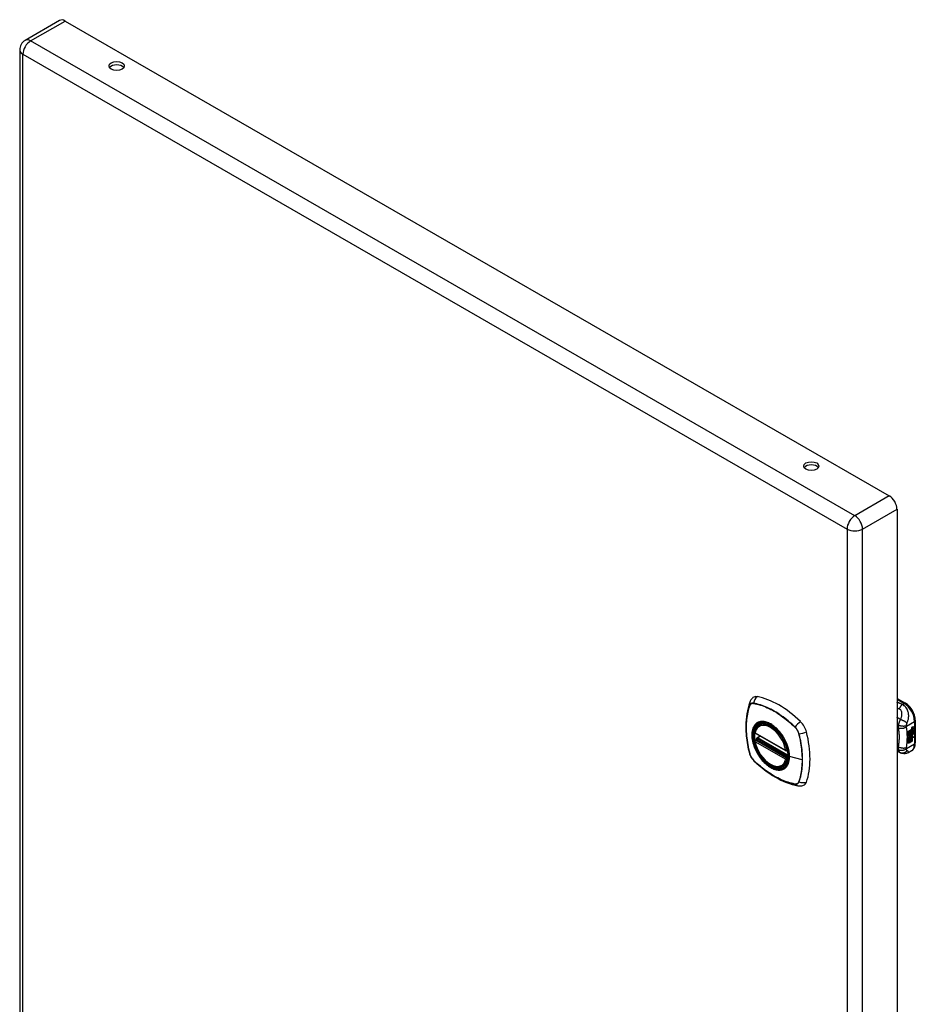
# Model space of a CAD drawing. Header units: inches. Extents: x 4.2 to 80.3, y 5.9 to 52.3.
# Tile 72 of 72: x 68.2 to 80.3, y 29.9 to 43.1. Entities that reach past the tile are written whole.
import ezdxf

# ---------------------------------------------------------------- set-up
doc = ezdxf.new("R2010")
doc.units = ezdxf.units.IN
doc.header["$LTSCALE"] = 5.125904
doc.header["$MEASUREMENT"] = 0
doc.layers.add('Visible Edges(ANSI)', color=7, linetype='Continuous', lineweight=25)
doc.layers.add('Visible Tangent Edges(ANSI)', color=7, linetype='Continuous', lineweight=25)

msp = doc.modelspace()

# ---------------------------------------------------------------- linework, layer by layer
at = {"layer": 'Visible Edges(ANSI)'}
for p, q in [((68.785, 43.061), (68.323, 42.795)), ((68.858, 43.054), (79.907, 36.691)), ((68.25, 42.668), (68.25, 26.717)), ((80.011, 36.512), (80.011, 20.561)), ((80.011, 33.977), (80.125, 33.911)), ((80.256, 33.684), (80.256, 33.379)), ((78.166, 33.616), (78.184, 33.626)), ((80.166, 33.539), (80.203, 33.561)), ((80.166, 33.525), (80.203, 33.546)), ((80.204, 33.545), (80.166, 33.523)), ((80.166, 33.521), (80.204, 33.543)), ((80.166, 33.523), (80.166, 33.539)), ((80.166, 33.506), (80.207, 33.53)), ((80.209, 33.529), (80.166, 33.505)), ((80.166, 33.502), (80.212, 33.529)), ((80.166, 33.505), (80.166, 33.521)), ((80.203, 33.553), (80.205, 33.554)), ((80.203, 33.546), (80.203, 33.553)), ((80.204, 33.552), (80.203, 33.553)), ((80.204, 33.545), (80.203, 33.546)), ((80.203, 33.531), (80.203, 33.542)), ((80.204, 33.531), (80.203, 33.531)), ((80.203, 33.521), (80.208, 33.526)), ((80.203, 33.509), (80.203, 33.521)), ((80.204, 33.52), (80.203, 33.521)), ((80.207, 33.553), (80.204, 33.552)), ((80.204, 33.552), (80.204, 33.545)), ((80.204, 33.543), (80.204, 33.531)), ((80.204, 33.531), (80.209, 33.529)), ((80.212, 33.529), (80.204, 33.52)), ((80.204, 33.52), (80.204, 33.508)), ((80.205, 33.546), (80.23, 33.555)), ((80.231, 33.554), (80.205, 33.544)), ((80.207, 33.553), (80.205, 33.554)), ((80.205, 33.551), (80.21, 33.553)), ((80.205, 33.544), (80.205, 33.551)), ((80.205, 33.541), (80.218, 33.535)), ((80.205, 33.532), (80.205, 33.541)), ((80.205, 33.533), (80.213, 33.531)), ((80.214, 33.53), (80.205, 33.532)), ((80.205, 33.52), (80.214, 33.529)), ((80.205, 33.513), (80.216, 33.526)), ((80.218, 33.526), (80.205, 33.511)), ((80.205, 33.511), (80.205, 33.52)), ((80.21, 33.554), (80.208, 33.555)), ((80.211, 33.575), (80.21, 33.576)), ((80.211, 33.572), (80.21, 33.573)), ((80.211, 33.556), (80.21, 33.557)), ((80.21, 33.553), (80.21, 33.554)), ((80.213, 33.585), (80.23, 33.591)), ((80.213, 33.567), (80.23, 33.573)), ((80.214, 33.53), (80.213, 33.531)), ((80.214, 33.529), (80.214, 33.53)), ((80.215, 33.592), (80.231, 33.598)), ((80.231, 33.591), (80.215, 33.585)), ((80.231, 33.572), (80.215, 33.566)), ((80.218, 33.526), (80.216, 33.526)), ((80.216, 33.526), (80.23, 33.521)), ((80.218, 33.535), (80.231, 33.55)), ((80.231, 33.52), (80.218, 33.526)), ((80.22, 33.576), (80.231, 33.58)), ((80.22, 33.557), (80.231, 33.561)), ((80.22, 33.533), (80.23, 33.542)), ((80.22, 33.531), (80.22, 33.533)), ((80.222, 33.532), (80.22, 33.533)), ((80.222, 33.531), (80.22, 33.531)), ((80.231, 33.541), (80.222, 33.532)), ((80.222, 33.532), (80.222, 33.531)), ((80.222, 33.531), (80.231, 33.529)), ((80.23, 33.591), (80.23, 33.597)), ((80.231, 33.591), (80.23, 33.591)), ((80.23, 33.573), (80.23, 33.579)), ((80.231, 33.572), (80.23, 33.573)), ((80.23, 33.555), (80.23, 33.561)), ((80.231, 33.554), (80.23, 33.555)), ((80.23, 33.542), (80.23, 33.549)), ((80.231, 33.541), (80.23, 33.542)), ((80.23, 33.521), (80.23, 33.529)), ((80.231, 33.52), (80.23, 33.521)), ((80.231, 33.598), (80.231, 33.591)), ((80.231, 33.58), (80.231, 33.572)), ((80.231, 33.561), (80.231, 33.554)), ((80.231, 33.55), (80.231, 33.541)), ((80.231, 33.529), (80.231, 33.52)), ((78.109, 33.512), (78.523, 33.273)), ((78.109, 33.416), (78.123, 33.424)), ((78.129, 33.436), (78.129, 33.438)), ((78.134, 33.45), (78.176, 33.474)), ((80.166, 33.488), (80.203, 33.509)), ((80.204, 33.508), (80.166, 33.486)), ((80.166, 33.466), (80.166, 33.502)), ((80.166, 33.486), (80.166, 33.487)), ((80.166, 33.486), (80.19, 33.48)), ((80.166, 33.467), (80.177, 33.466)), ((80.178, 33.465), (80.166, 33.466)), ((80.166, 33.432), (80.19, 33.465)), ((80.166, 33.449), (80.178, 33.465)), ((80.191, 33.464), (80.166, 33.43)), ((80.166, 33.376), (80.166, 33.449)), ((80.166, 33.43), (80.181, 33.438)), ((80.166, 33.43), (80.166, 33.43)), ((80.166, 33.377), (80.18, 33.385)), ((80.181, 33.384), (80.166, 33.376)), ((80.178, 33.465), (80.177, 33.466)), ((80.18, 33.385), (80.18, 33.437)), ((80.181, 33.384), (80.18, 33.385)), ((80.181, 33.438), (80.181, 33.384)), ((80.183, 33.439), (80.198, 33.448)), ((80.183, 33.386), (80.183, 33.439)), ((80.183, 33.387), (80.197, 33.395)), ((80.198, 33.394), (80.183, 33.386)), ((80.19, 33.48), (80.204, 33.499)), ((80.191, 33.464), (80.19, 33.465)), ((80.19, 33.465), (80.203, 33.462)), ((80.205, 33.461), (80.191, 33.464)), ((80.197, 33.395), (80.197, 33.447)), ((80.198, 33.394), (80.197, 33.395)), ((80.198, 33.448), (80.198, 33.394)), ((80.2, 33.457), (80.205, 33.461)), ((80.214, 33.457), (80.2, 33.457)), ((80.2, 33.449), (80.214, 33.457)), ((80.2, 33.396), (80.2, 33.449)), ((80.2, 33.397), (80.214, 33.405)), ((80.215, 33.404), (80.2, 33.396)), ((80.201, 33.479), (80.206, 33.486)), ((80.202, 33.478), (80.201, 33.479)), ((80.201, 33.458), (80.212, 33.458)), ((80.207, 33.485), (80.202, 33.478)), ((80.202, 33.478), (80.223, 33.473)), ((80.204, 33.508), (80.203, 33.509)), ((80.205, 33.461), (80.203, 33.462)), ((80.207, 33.485), (80.206, 33.486)), ((80.211, 33.492), (80.21, 33.493)), ((80.214, 33.457), (80.212, 33.458)), ((80.216, 33.505), (80.214, 33.506)), ((80.214, 33.405), (80.214, 33.458)), ((80.215, 33.457), (80.214, 33.458)), ((80.214, 33.458), (80.236, 33.457)), ((80.215, 33.404), (80.214, 33.405)), ((80.215, 33.469), (80.221, 33.473)), ((80.216, 33.468), (80.215, 33.469)), ((80.215, 33.457), (80.215, 33.404)), ((80.238, 33.457), (80.215, 33.457)), ((80.216, 33.492), (80.216, 33.505)), ((80.223, 33.473), (80.216, 33.468)), ((80.216, 33.468), (80.238, 33.457)), ((80.218, 33.495), (80.218, 33.514)), ((80.22, 33.494), (80.218, 33.495)), ((80.22, 33.514), (80.22, 33.494)), ((80.226, 33.514), (80.23, 33.516)), ((78.535, 33.273), (78.539, 33.275)), ((80.057, 33.247), (80.011, 33.265)), ((80.204, 33.272), (80.164, 33.249)), ((80.059, 33.246), (80.057, 33.247)), ((78.479, 33.073), (78.496, 33.083))]:
    msp.add_line(p, q, dxfattribs=at)
at = {"layer": 'Visible Edges(ANSI)', "flags": 128}
for points in [[(78.036, 33.924), (78.024, 33.888), (78.014, 33.85), (78.005, 33.811), (77.998, 33.771), (77.992, 33.731), (77.989, 33.689), (77.986, 33.647), (77.986, 33.604), (77.986, 33.561), (77.989, 33.517), (77.992, 33.472), (77.998, 33.428), (78.004, 33.382), (78.012, 33.337), (78.022, 33.291), (78.033, 33.244)], [(78.079, 33.987), (78.072, 33.98), (78.064, 33.973), (78.052, 33.957), (78.043, 33.941), (78.036, 33.924)], [(80.256, 33.684), (80.256, 33.701), (80.254, 33.717), (80.251, 33.733), (80.246, 33.75), (80.241, 33.766), (80.234, 33.782), (80.227, 33.798), (80.218, 33.814), (80.209, 33.829), (80.199, 33.843), (80.188, 33.857), (80.177, 33.87), (80.165, 33.882), (80.152, 33.893), (80.139, 33.903), (80.125, 33.911)], [(78.104, 33.525), (78.108, 33.54), (78.113, 33.554), (78.12, 33.567), (78.127, 33.579), (78.135, 33.59), (78.145, 33.6), (78.155, 33.608), (78.166, 33.616)], [(78.427, 33.538), (78.445, 33.516), (78.463, 33.493), (78.479, 33.469), (78.495, 33.444), (78.509, 33.418), (78.521, 33.392), (78.533, 33.365), (78.542, 33.338)], [(78.479, 33.073), (78.467, 33.068), (78.455, 33.063), (78.442, 33.06), (78.429, 33.058), (78.415, 33.058), (78.401, 33.059), (78.387, 33.061), (78.373, 33.064), (78.358, 33.069), (78.344, 33.074), (78.329, 33.081), (78.314, 33.089), (78.3, 33.099), (78.285, 33.109), (78.271, 33.12), (78.257, 33.132), (78.243, 33.145), (78.229, 33.159), (78.216, 33.174), (78.204, 33.189), (78.192, 33.205), (78.18, 33.222), (78.169, 33.239), (78.159, 33.256), (78.149, 33.274), (78.14, 33.292), (78.132, 33.311), (78.125, 33.329), (78.118, 33.348), (78.112, 33.367), (78.108, 33.385), (78.104, 33.404)], [(78.123, 33.424), (78.126, 33.426), (78.128, 33.429), (78.129, 33.433), (78.129, 33.436)], [(80.204, 33.272), (80.217, 33.281), (80.228, 33.292), (80.237, 33.304), (80.244, 33.318), (80.25, 33.332), (80.254, 33.347), (80.256, 33.363), (80.256, 33.379)], [(78.033, 33.244), (78.037, 33.23), (78.042, 33.216), (78.048, 33.202), (78.055, 33.189), (78.063, 33.177), (78.072, 33.165), (78.081, 33.153), (78.092, 33.142)], [(78.092, 33.142), (78.126, 33.11), (78.161, 33.079), (78.197, 33.049), (78.233, 33.021), (78.269, 32.994), (78.305, 32.968), (78.342, 32.944), (78.38, 32.922), (78.417, 32.901), (78.455, 32.882), (78.492, 32.865), (78.53, 32.85), (78.568, 32.836), (78.606, 32.824), (78.644, 32.814), (78.682, 32.806)], [(80.164, 33.249), (80.155, 33.245), (80.146, 33.241), (80.136, 33.238), (80.126, 33.236), (80.116, 33.235), (80.106, 33.235), (80.097, 33.236), (80.088, 33.237), (80.084, 33.238), (80.081, 33.239), (80.077, 33.24), (80.072, 33.242), (80.066, 33.244), (80.059, 33.246)], [(78.682, 32.806), (78.699, 32.804), (78.718, 32.804), (78.737, 32.807), (78.747, 32.809), (78.757, 32.813)]]:
    msp.add_lwpolyline(points, dxfattribs=at)
at = {"layer": 'Visible Edges(ANSI)'}
for centre, radius, start, end in [((68.396, 42.668), 0.146, 119.936, 180), ((78.115, 33.522), 0.0118, 166.5789, 240.064), ((78.115, 33.406), 0.0118, 119.936, 190.602), ((78.14, 33.44), 0.0118, 119.936, 187.8207), ((78.529, 33.283), 0.0118, 240.064, 299.936)]:
    msp.add_arc(centre, radius, start, end, dxfattribs=at)
for centre, major_axis, ratio, start_param, end_param in [((68.858, 42.935), (-0.073, 0.127), 0.578093, 5.499721, 6.283185), ((69.55, 42.408), (0.102, 0), 0.575862, 0.379718, 2.761874), ((78.862, 37.047), (0.102, 0), 0.575862, 0.379718, 2.761874), ((79.907, 36.572), (0.073, -0.127), 0.578093, 0.787332, 2.358128), ((78.176, 33.839), (-0.088, 0.154), 0.578093, 5.827357, 6.382176), ((78.427, 32.842), (-0.639, 1.109), 0.578093, 5.172085, 5.827357), ((78.322, 33.345), (-0.157, 0.273), 0.578093, 5.503606, 6.749051), ((78.678, 33.55), (0.088, -0.154), 0.578093, 1.114968, 2.030492), ((78.322, 33.345), (-0.157, 0.273), 0.578093, 0.593057, 1.013697), ((77.94, 33.685), (-0.639, 1.109), 0.578093, 3.601288, 4.256561), ((80.213, 33.568), (-0.008, -0.0139), 0.578093, 5.599531, 6.283185), ((80.215, 33.567), (-0.008, -0.0139), 0.578093, 5.474827, 6.308913), ((80.21, 33.583), (0.00349, 0.00607), 0.578093, 1.10591, 2.348655), ((80.216, 33.587), (-0.0082, -0.0142), 0.578093, 5.490247, 6.612005), ((80.209, 33.565), (0.00337, 0.00586), 0.578093, 1.080045, 2.345144), ((80.216, 33.569), (-0.008, -0.0139), 0.578093, 5.486737, 6.497871), ((80.215, 33.588), (-0.0082, -0.0142), 0.578093, 0.086325, 0.32882), ((80.214, 33.57), (-0.008, -0.0139), 0.578093, 0.088333, 0.214686), ((80.212, 33.575), (0.0096, 0.0166), 0.578093, 0.591478, 1.10591), ((80.211, 33.581), (0.002, 0.00347), 0.578093, 1.194468, 2.460773), ((80.214, 33.583), (-0.00419, -0.00728), 0.578093, 5.602365, 6.283185), ((80.212, 33.557), (0.0096, 0.0166), 0.578093, 0.846591, 1.080045), ((80.211, 33.562), (0.002, 0.00347), 0.578093, 1.194614, 2.459504), ((80.214, 33.565), (-0.00419, -0.00728), 0.578093, 5.601097, 6.283185), ((80.212, 33.578), (0.00409, 0.00711), 0.578093, 0.608795, 1.194468), ((80.213, 33.58), (-0.002, -0.00347), 0.578093, 4.33606, 5.602365), ((80.216, 33.582), (-0.00419, -0.00728), 0.578093, 5.602365, 6.501309), ((80.212, 33.56), (0.00409, 0.00711), 0.578093, 0.608932, 1.194614), ((80.213, 33.562), (-0.002, -0.00347), 0.578093, 4.336206, 5.601097), ((80.216, 33.564), (-0.00419, -0.00728), 0.578093, 5.601097, 6.50115), ((80.214, 33.577), (-0.00409, -0.00711), 0.578093, 3.750388, 4.33606), ((80.214, 33.559), (-0.00409, -0.00711), 0.578093, 3.750524, 4.336206), ((80.224, 33.603), (-0.0155, -0.0269), 0.578093, 0.234705, 0.623342), ((80.224, 33.584), (-0.0155, -0.0269), 0.578093, 0.217964, 0.608932), ((80.219, 33.504), (-0.011, -0.0191), 0.578093, 5.27034, 6.249461), ((80.217, 33.505), (-0.011, -0.0191), 0.578093, 5.44239, 6.249461), ((80.219, 33.504), (-0.0099, -0.0173), 0.578093, 5.328451, 6.266738), ((80.212, 33.502), (0.00506, 0.00878), 0.578093, 1.199629, 2.268394), ((80.213, 33.5), (-0.00364, -0.00633), 0.578093, 4.818058, 5.834093), ((80.215, 33.503), (-0.00559, -0.00971), 0.578093, 5.834093, 6.283185), ((80.221, 33.51), (-0.0132, -0.023), 0.578093, 0.05511, 0.723506), ((80.214, 33.497), (0.0094, 0.0163), 0.578093, 0.3673, 1.199629), ((80.212, 33.5), (0.00318, 0.00552), 0.578093, 0.285255, 1.676465), ((80.214, 33.499), (-0.00364, -0.00633), 0.578093, 4.818058, 5.834093), ((80.217, 33.502), (-0.00559, -0.00971), 0.578093, 5.834093, 6.944434), ((80.222, 33.509), (-0.0132, -0.023), 0.578093, 6.266738, 7.006692), ((80.213, 33.5), (0.00318, 0.00552), 0.578093, 0.285255, 1.676465), ((80.22, 33.499), (0.0066, 0.0114), 0.578093, 3.865099, 5.348557), ((80.221, 33.5), (0.00319, 0.00555), 0.578093, 3.637533, 5.053908), ((80.222, 33.498), (-0.0066, -0.0114), 0.578093, 0.723506, 2.206964), ((80.212, 33.499), (0.0102, 0.0177), 0.578093, 5.053908, 5.889616), ((80.201, 33.491), (0.0202, 0.0351), 0.578093, 5.348557, 5.747216), ((80.202, 33.49), (-0.0202, -0.0351), 0.578093, 2.206964, 2.656801), ((78.322, 33.345), (0.157, -0.273), 0.578093, 5.81732, 7.062765), ((78.678, 32.97), (0.088, -0.154), 0.578093, 6.184194, 6.742881)]:
    msp.add_ellipse(centre, major_axis=major_axis, ratio=ratio, start_param=start_param, end_param=end_param, dxfattribs=at)
for centre, major_axis, ratio in [((69.55, 42.452), (0.102, 0), 0.575862), ((78.862, 37.09), (0.102, 0), 0.575862), ((78.319, 33.343), (-0.16, 0.277), 0.578093)]:
    msp.add_ellipse(centre, major_axis=major_axis, ratio=ratio, dxfattribs=at)
at = {"layer": 'Visible Tangent Edges(ANSI)'}
for p, q in [((68.396, 42.788), (68.858, 43.054)), ((79.445, 36.425), (68.396, 42.788)), ((68.293, 42.609), (79.342, 36.246)), ((68.293, 26.658), (68.293, 42.609)), ((79.907, 36.691), (79.445, 36.425)), ((79.548, 36.246), (80.011, 36.512)), ((79.342, 36.246), (79.342, 20.295)), ((79.548, 20.295), (79.548, 36.246)), ((80.011, 33.964), (80.106, 33.909)), ((78.036, 33.88), (78.036, 33.88)), ((78.088, 33.91), (78.088, 33.91)), ((80.106, 33.909), (80.083, 33.896)), ((80.137, 33.606), (80.245, 33.668)), ((80.245, 33.668), (80.245, 33.363)), ((78.521, 33.279), (78.107, 33.517)), ((78.643, 33.591), (78.643, 33.59)), ((80.011, 33.591), (80.026, 33.581)), ((80.21, 33.578), (80.208, 33.579)), ((80.21, 33.56), (80.208, 33.56)), ((80.211, 33.582), (80.21, 33.583)), ((80.211, 33.564), (80.21, 33.565)), ((80.215, 33.585), (80.213, 33.585)), ((80.215, 33.566), (80.213, 33.567)), ((78.107, 33.401), (78.521, 33.163)), ((78.115, 33.415), (78.127, 33.422)), ((78.529, 33.177), (78.115, 33.415)), ((78.127, 33.422), (78.541, 33.184)), ((78.544, 33.199), (78.135, 33.435)), ((78.14, 33.449), (78.179, 33.472)), ((78.545, 33.216), (78.14, 33.449)), ((78.695, 33.501), (78.695, 33.5)), ((80.209, 33.495), (80.208, 33.495)), ((80.21, 33.501), (80.209, 33.502)), ((80.221, 33.487), (80.22, 33.488)), ((80.231, 33.502), (80.229, 33.503)), ((78.538, 33.281), (78.537, 33.281)), ((80.026, 33.328), (80.011, 33.334)), ((80.245, 33.363), (80.137, 33.301)), ((78.036, 33.238), (78.036, 33.239)), ((78.088, 33.148), (78.088, 33.149)), ((78.541, 33.184), (78.529, 33.177)), ((78.537, 33.16), (78.539, 33.161)), ((78.741, 33.153), (78.57, 33.197)), ((78.695, 32.859), (78.695, 32.859)), ((78.643, 32.829), (78.643, 32.829))]:
    msp.add_line(p, q, dxfattribs=at)
at = {"layer": 'Visible Tangent Edges(ANSI)', "flags": 128}
for points in [[(78.088, 33.912), (78.085, 33.913), (78.082, 33.913), (78.079, 33.913), (78.076, 33.913), (78.074, 33.913), (78.071, 33.913), (78.068, 33.912), (78.065, 33.912), (78.063, 33.911), (78.06, 33.91), (78.058, 33.909), (78.056, 33.908), (78.053, 33.906), (78.051, 33.905), (78.049, 33.903), (78.047, 33.901), (78.045, 33.899), (78.044, 33.897), (78.042, 33.895), (78.041, 33.892), (78.039, 33.89), (78.038, 33.887), (78.037, 33.884), (78.036, 33.882)], [(80.083, 33.896), (80.08, 33.897), (80.077, 33.899), (80.074, 33.9), (80.071, 33.901), (80.068, 33.902), (80.065, 33.903), (80.062, 33.904), (80.059, 33.906), (80.056, 33.907), (80.053, 33.908), (80.05, 33.909), (80.047, 33.91), (80.044, 33.912), (80.041, 33.913), (80.038, 33.914), (80.035, 33.915), (80.032, 33.916), (80.029, 33.918), (80.026, 33.919), (80.023, 33.92), (80.02, 33.921), (80.017, 33.922), (80.014, 33.923), (80.011, 33.925)], [(78.036, 33.882), (78.028, 33.86), (78.022, 33.837), (78.016, 33.815), (78.01, 33.791), (78.005, 33.767), (78.001, 33.742), (77.998, 33.717), (77.995, 33.692), (77.993, 33.666), (77.991, 33.64), (77.99, 33.613), (77.99, 33.586), (77.99, 33.558), (77.991, 33.531), (77.993, 33.503), (77.995, 33.474), (77.998, 33.446), (78.001, 33.417), (78.005, 33.387), (78.01, 33.358), (78.016, 33.329), (78.022, 33.299), (78.028, 33.269), (78.036, 33.239)], [(78.036, 33.239), (78.029, 33.269), (78.022, 33.298), (78.016, 33.328), (78.011, 33.358), (78.006, 33.387), (78.002, 33.416), (77.998, 33.445), (77.995, 33.474), (77.993, 33.502), (77.991, 33.53), (77.991, 33.558), (77.99, 33.585), (77.99, 33.612), (77.991, 33.639), (77.993, 33.665), (77.995, 33.691), (77.998, 33.716), (78.002, 33.741), (78.006, 33.766), (78.011, 33.789), (78.016, 33.813), (78.022, 33.836), (78.029, 33.858), (78.036, 33.88)], [(78.036, 33.88), (78.037, 33.883), (78.039, 33.885), (78.04, 33.888), (78.041, 33.89), (78.043, 33.893), (78.044, 33.895), (78.046, 33.897), (78.048, 33.899), (78.05, 33.901), (78.052, 33.902), (78.054, 33.904), (78.056, 33.905), (78.058, 33.906), (78.061, 33.907), (78.063, 33.908), (78.066, 33.909), (78.068, 33.91), (78.071, 33.91), (78.074, 33.911), (78.076, 33.911), (78.079, 33.911), (78.082, 33.911), (78.085, 33.91), (78.088, 33.91)], [(78.644, 33.592), (78.622, 33.613), (78.599, 33.634), (78.576, 33.654), (78.553, 33.674), (78.53, 33.692), (78.507, 33.711), (78.483, 33.728), (78.46, 33.745), (78.436, 33.761), (78.413, 33.777), (78.389, 33.791), (78.365, 33.805), (78.342, 33.818), (78.318, 33.831), (78.295, 33.842), (78.271, 33.853), (78.248, 33.863), (78.225, 33.873), (78.202, 33.881), (78.179, 33.889), (78.156, 33.896), (78.133, 33.902), (78.111, 33.908), (78.088, 33.912)], [(78.088, 33.91), (78.111, 33.905), (78.133, 33.9), (78.156, 33.894), (78.179, 33.887), (78.202, 33.88), (78.225, 33.871), (78.248, 33.862), (78.271, 33.852), (78.295, 33.841), (78.318, 33.829), (78.342, 33.817), (78.365, 33.804), (78.389, 33.79), (78.412, 33.775), (78.436, 33.76), (78.459, 33.744), (78.482, 33.727), (78.506, 33.709), (78.529, 33.691), (78.552, 33.672), (78.575, 33.653), (78.598, 33.633), (78.62, 33.612), (78.643, 33.591)], [(80.011, 33.849), (80.012, 33.849), (80.013, 33.848), (80.014, 33.848), (80.016, 33.847), (80.017, 33.847), (80.018, 33.846), (80.019, 33.846), (80.02, 33.845), (80.022, 33.845), (80.023, 33.844), (80.024, 33.844), (80.025, 33.843), (80.026, 33.843), (80.028, 33.842), (80.029, 33.842), (80.03, 33.841), (80.031, 33.841), (80.033, 33.841), (80.034, 33.84), (80.035, 33.84), (80.036, 33.839), (80.037, 33.839), (80.039, 33.838), (80.04, 33.838)], [(80.083, 33.896), (80.081, 33.895), (80.079, 33.893), (80.077, 33.891), (80.075, 33.889), (80.073, 33.887), (80.071, 33.885), (80.069, 33.883), (80.067, 33.881), (80.065, 33.879), (80.063, 33.876), (80.062, 33.874), (80.06, 33.871), (80.058, 33.869), (80.056, 33.866), (80.054, 33.864), (80.052, 33.861), (80.051, 33.858), (80.049, 33.855), (80.047, 33.852), (80.046, 33.85), (80.044, 33.847), (80.043, 33.844), (80.041, 33.841), (80.04, 33.838)], [(80.04, 33.838), (80.046, 33.835), (80.051, 33.831), (80.056, 33.827), (80.06, 33.822), (80.063, 33.817), (80.066, 33.811), (80.068, 33.805), (80.07, 33.799), (80.071, 33.792), (80.072, 33.786), (80.072, 33.779), (80.072, 33.773), (80.072, 33.766), (80.072, 33.759), (80.071, 33.753), (80.071, 33.746), (80.07, 33.739), (80.069, 33.732), (80.067, 33.726), (80.066, 33.719), (80.064, 33.712), (80.062, 33.705), (80.06, 33.698), (80.058, 33.692)], [(80.146, 33.644), (80.149, 33.653), (80.152, 33.661), (80.155, 33.67), (80.158, 33.679), (80.16, 33.689), (80.163, 33.698), (80.164, 33.707), (80.166, 33.717), (80.167, 33.727), (80.168, 33.738), (80.168, 33.748), (80.167, 33.759), (80.166, 33.771), (80.164, 33.782), (80.161, 33.794), (80.158, 33.807), (80.153, 33.819), (80.147, 33.832), (80.139, 33.845), (80.13, 33.857), (80.12, 33.869), (80.109, 33.879), (80.096, 33.889), (80.083, 33.896)], [(78.567, 33.199), (78.561, 33.141), (78.544, 33.092), (78.517, 33.054), (78.48, 33.03), (78.436, 33.021), (78.387, 33.026), (78.334, 33.046), (78.28, 33.079), (78.229, 33.125), (78.181, 33.181), (78.14, 33.243), (78.107, 33.311), (78.084, 33.38), (78.071, 33.447), (78.07, 33.51), (78.08, 33.565), (78.102, 33.609), (78.133, 33.641), (78.172, 33.66), (78.219, 33.663), (78.27, 33.652), (78.324, 33.627), (78.377, 33.588), (78.427, 33.538)], [(78.157, 33.659), (78.155, 33.658), (78.154, 33.658), (78.152, 33.657), (78.151, 33.656), (78.149, 33.656), (78.148, 33.655), (78.146, 33.654), (78.145, 33.654), (78.143, 33.653), (78.142, 33.652), (78.14, 33.651), (78.139, 33.651), (78.138, 33.65), (78.136, 33.649), (78.135, 33.648), (78.134, 33.647), (78.132, 33.646), (78.131, 33.645), (78.13, 33.645), (78.128, 33.644), (78.127, 33.643), (78.126, 33.642), (78.125, 33.641), (78.123, 33.64)], [(78.478, 33.474), (78.467, 33.491), (78.455, 33.507), (78.443, 33.523), (78.43, 33.538), (78.417, 33.553), (78.403, 33.567), (78.389, 33.58), (78.375, 33.593), (78.361, 33.604), (78.347, 33.615), (78.332, 33.625), (78.318, 33.634), (78.303, 33.642), (78.289, 33.649), (78.274, 33.654), (78.26, 33.659), (78.246, 33.663), (78.232, 33.666), (78.218, 33.667), (78.205, 33.668), (78.192, 33.667), (78.18, 33.665), (78.168, 33.663), (78.157, 33.659)], [(80.058, 33.692), (80.056, 33.693), (80.054, 33.694), (80.052, 33.696), (80.05, 33.697), (80.048, 33.698), (80.046, 33.7), (80.044, 33.701), (80.042, 33.702), (80.04, 33.704), (80.038, 33.705), (80.036, 33.706), (80.034, 33.708), (80.032, 33.709), (80.03, 33.71), (80.028, 33.712), (80.026, 33.713), (80.024, 33.714), (80.022, 33.716), (80.02, 33.717), (80.019, 33.718), (80.017, 33.72), (80.015, 33.721), (80.013, 33.722), (80.011, 33.724)], [(80.058, 33.692), (80.056, 33.689), (80.054, 33.686), (80.052, 33.683), (80.051, 33.68), (80.049, 33.677), (80.048, 33.674), (80.046, 33.671), (80.045, 33.668), (80.044, 33.665), (80.042, 33.662), (80.041, 33.659), (80.04, 33.656), (80.038, 33.652), (80.037, 33.649), (80.036, 33.646), (80.035, 33.642), (80.034, 33.639), (80.033, 33.636), (80.032, 33.632), (80.031, 33.629), (80.03, 33.626), (80.029, 33.623), (80.029, 33.62), (80.028, 33.617)], [(80.146, 33.644), (80.144, 33.646), (80.141, 33.648), (80.139, 33.651), (80.136, 33.653), (80.133, 33.655), (80.129, 33.658), (80.126, 33.66), (80.123, 33.663), (80.119, 33.665), (80.115, 33.667), (80.111, 33.67), (80.107, 33.672), (80.103, 33.674), (80.099, 33.676), (80.094, 33.678), (80.09, 33.68), (80.086, 33.682), (80.082, 33.684), (80.077, 33.685), (80.073, 33.687), (80.069, 33.688), (80.065, 33.689), (80.061, 33.69), (80.058, 33.692)], [(78.123, 33.64), (78.114, 33.632), (78.106, 33.623), (78.099, 33.613), (78.092, 33.602), (78.086, 33.59), (78.08, 33.577), (78.076, 33.564), (78.072, 33.55), (78.069, 33.535), (78.067, 33.52), (78.066, 33.504), (78.065, 33.487), (78.066, 33.47), (78.067, 33.453), (78.069, 33.435), (78.072, 33.417), (78.076, 33.398), (78.08, 33.379), (78.086, 33.361), (78.092, 33.342), (78.099, 33.323), (78.106, 33.304), (78.114, 33.286), (78.123, 33.268)], [(78.643, 33.59), (78.646, 33.587), (78.649, 33.584), (78.652, 33.581), (78.655, 33.578), (78.657, 33.574), (78.66, 33.571), (78.663, 33.567), (78.665, 33.564), (78.668, 33.56), (78.67, 33.557), (78.672, 33.553), (78.675, 33.549), (78.677, 33.545), (78.679, 33.541), (78.681, 33.537), (78.683, 33.533), (78.685, 33.529), (78.686, 33.525), (78.688, 33.521), (78.69, 33.517), (78.691, 33.513), (78.692, 33.509), (78.694, 33.505), (78.695, 33.501)], [(78.697, 33.501), (78.696, 33.505), (78.695, 33.509), (78.693, 33.513), (78.692, 33.517), (78.69, 33.522), (78.689, 33.526), (78.687, 33.53), (78.685, 33.534), (78.683, 33.538), (78.681, 33.542), (78.679, 33.546), (78.677, 33.55), (78.674, 33.554), (78.672, 33.558), (78.669, 33.562), (78.667, 33.565), (78.664, 33.569), (78.662, 33.573), (78.659, 33.576), (78.656, 33.579), (78.653, 33.583), (78.65, 33.586), (78.647, 33.589), (78.644, 33.592)], [(80.028, 33.617), (80.028, 33.615), (80.027, 33.613), (80.027, 33.611), (80.027, 33.61), (80.027, 33.608), (80.026, 33.606), (80.026, 33.605), (80.026, 33.603), (80.026, 33.601), (80.026, 33.6), (80.026, 33.598), (80.026, 33.597), (80.026, 33.595), (80.026, 33.594), (80.026, 33.593), (80.026, 33.591), (80.026, 33.59), (80.026, 33.588), (80.026, 33.587), (80.026, 33.586), (80.026, 33.584), (80.026, 33.583), (80.026, 33.582), (80.026, 33.581)], [(80.137, 33.594), (80.133, 33.591), (80.13, 33.589), (80.126, 33.586), (80.122, 33.584), (80.117, 33.582), (80.113, 33.58), (80.108, 33.578), (80.103, 33.576), (80.098, 33.575), (80.092, 33.574), (80.087, 33.573), (80.082, 33.572), (80.076, 33.572), (80.071, 33.571), (80.066, 33.571), (80.061, 33.571), (80.056, 33.572), (80.051, 33.573), (80.046, 33.573), (80.042, 33.575), (80.037, 33.576), (80.034, 33.577), (80.03, 33.579), (80.026, 33.581)], [(80.026, 33.581), (80.027, 33.577), (80.028, 33.574), (80.029, 33.57), (80.029, 33.567), (80.03, 33.563), (80.031, 33.559), (80.031, 33.556), (80.032, 33.552), (80.032, 33.549), (80.033, 33.545), (80.033, 33.541), (80.034, 33.538), (80.034, 33.534), (80.035, 33.53), (80.035, 33.527), (80.035, 33.523), (80.036, 33.519), (80.036, 33.515), (80.036, 33.512), (80.037, 33.508), (80.037, 33.504), (80.037, 33.5), (80.037, 33.496), (80.038, 33.492)], [(80.137, 33.606), (80.134, 33.606), (80.13, 33.605), (80.127, 33.604), (80.123, 33.604), (80.118, 33.603), (80.114, 33.603), (80.109, 33.603), (80.104, 33.602), (80.099, 33.602), (80.094, 33.603), (80.089, 33.603), (80.084, 33.603), (80.078, 33.604), (80.073, 33.605), (80.068, 33.605), (80.063, 33.606), (80.058, 33.607), (80.053, 33.608), (80.048, 33.61), (80.044, 33.611), (80.039, 33.612), (80.035, 33.614), (80.032, 33.615), (80.028, 33.617)], [(80.137, 33.594), (80.137, 33.594), (80.137, 33.595), (80.137, 33.595), (80.137, 33.595), (80.137, 33.596), (80.137, 33.596), (80.136, 33.597), (80.136, 33.597), (80.136, 33.598), (80.136, 33.598), (80.136, 33.599), (80.136, 33.6), (80.136, 33.6), (80.137, 33.601), (80.137, 33.601), (80.137, 33.602), (80.137, 33.602), (80.137, 33.603), (80.137, 33.603), (80.137, 33.604), (80.137, 33.605), (80.137, 33.605), (80.137, 33.606), (80.137, 33.606)], [(80.137, 33.606), (80.138, 33.608), (80.138, 33.61), (80.138, 33.612), (80.138, 33.613), (80.139, 33.615), (80.139, 33.617), (80.139, 33.619), (80.139, 33.62), (80.14, 33.622), (80.14, 33.624), (80.14, 33.626), (80.141, 33.627), (80.141, 33.629), (80.142, 33.63), (80.142, 33.632), (80.142, 33.633), (80.143, 33.635), (80.143, 33.636), (80.144, 33.637), (80.144, 33.639), (80.144, 33.64), (80.145, 33.641), (80.145, 33.643), (80.146, 33.644)], [(80.137, 33.313), (80.139, 33.326), (80.141, 33.338), (80.142, 33.351), (80.144, 33.363), (80.145, 33.376), (80.146, 33.388), (80.147, 33.401), (80.148, 33.413), (80.149, 33.425), (80.149, 33.437), (80.15, 33.449), (80.15, 33.461), (80.15, 33.472), (80.149, 33.484), (80.149, 33.496), (80.148, 33.507), (80.147, 33.518), (80.146, 33.529), (80.145, 33.54), (80.144, 33.551), (80.142, 33.562), (80.141, 33.573), (80.139, 33.583), (80.137, 33.594)], [(78.123, 33.424), (78.123, 33.424), (78.123, 33.424), (78.123, 33.424), (78.123, 33.424), (78.123, 33.424), (78.123, 33.424), (78.123, 33.424), (78.123, 33.424), (78.123, 33.424), (78.123, 33.424), (78.123, 33.424), (78.123, 33.424), (78.123, 33.424), (78.123, 33.424), (78.123, 33.424), (78.123, 33.424), (78.123, 33.424), (78.123, 33.424), (78.123, 33.424), (78.123, 33.424), (78.123, 33.424), (78.123, 33.424), (78.123, 33.424), (78.123, 33.424)], [(78.123, 33.424), (78.123, 33.424), (78.123, 33.424), (78.123, 33.424), (78.123, 33.424), (78.123, 33.424), (78.123, 33.424), (78.123, 33.424), (78.123, 33.423), (78.123, 33.423), (78.123, 33.423), (78.123, 33.423), (78.123, 33.423), (78.124, 33.423), (78.124, 33.423), (78.124, 33.423), (78.124, 33.423), (78.124, 33.423), (78.124, 33.423), (78.124, 33.423), (78.125, 33.423), (78.125, 33.423), (78.125, 33.423), (78.125, 33.423), (78.125, 33.423)], [(78.125, 33.423), (78.125, 33.423), (78.125, 33.423), (78.125, 33.423), (78.125, 33.423), (78.126, 33.422), (78.126, 33.422), (78.126, 33.422), (78.126, 33.422), (78.126, 33.422), (78.126, 33.422), (78.126, 33.422), (78.126, 33.422), (78.126, 33.422), (78.126, 33.422), (78.126, 33.422), (78.126, 33.422), (78.126, 33.422), (78.126, 33.422), (78.126, 33.422), (78.126, 33.422), (78.127, 33.422), (78.127, 33.422), (78.127, 33.422), (78.127, 33.422)], [(78.129, 33.437), (78.129, 33.437), (78.129, 33.437), (78.129, 33.437), (78.129, 33.437), (78.129, 33.437), (78.129, 33.437), (78.129, 33.437), (78.129, 33.437), (78.129, 33.436), (78.129, 33.436), (78.129, 33.436), (78.129, 33.436), (78.129, 33.436), (78.129, 33.436), (78.129, 33.436), (78.129, 33.436), (78.129, 33.436), (78.129, 33.436), (78.129, 33.436), (78.129, 33.436), (78.129, 33.436), (78.129, 33.436), (78.129, 33.436), (78.129, 33.436)], [(78.132, 33.436), (78.132, 33.436), (78.132, 33.436), (78.131, 33.436), (78.131, 33.437), (78.131, 33.437), (78.131, 33.437), (78.131, 33.437), (78.131, 33.437), (78.13, 33.437), (78.13, 33.437), (78.13, 33.437), (78.13, 33.437), (78.13, 33.437), (78.13, 33.437), (78.13, 33.437), (78.13, 33.437), (78.13, 33.437), (78.129, 33.437), (78.129, 33.437), (78.129, 33.437), (78.129, 33.437), (78.129, 33.437), (78.129, 33.437), (78.129, 33.437)], [(78.135, 33.435), (78.135, 33.435), (78.135, 33.435), (78.135, 33.435), (78.134, 33.435), (78.134, 33.435), (78.134, 33.435), (78.134, 33.435), (78.134, 33.435), (78.134, 33.435), (78.134, 33.435), (78.134, 33.436), (78.134, 33.436), (78.133, 33.436), (78.133, 33.436), (78.133, 33.436), (78.133, 33.436), (78.133, 33.436), (78.133, 33.436), (78.133, 33.436), (78.133, 33.436), (78.132, 33.436), (78.132, 33.436), (78.132, 33.436), (78.132, 33.436)], [(78.512, 33.416), (78.51, 33.418), (78.509, 33.421), (78.508, 33.423), (78.506, 33.426), (78.505, 33.428), (78.504, 33.431), (78.503, 33.433), (78.501, 33.436), (78.5, 33.438), (78.498, 33.44), (78.497, 33.443), (78.496, 33.445), (78.494, 33.448), (78.493, 33.45), (78.492, 33.452), (78.49, 33.455), (78.489, 33.457), (78.487, 33.46), (78.486, 33.462), (78.484, 33.464), (78.483, 33.467), (78.481, 33.469), (78.48, 33.471), (78.478, 33.474)], [(78.57, 33.197), (78.57, 33.205), (78.57, 33.214), (78.569, 33.222), (78.568, 33.231), (78.567, 33.24), (78.566, 33.249), (78.565, 33.258), (78.563, 33.267), (78.561, 33.276), (78.56, 33.286), (78.557, 33.295), (78.555, 33.304), (78.552, 33.313), (78.55, 33.323), (78.547, 33.332), (78.543, 33.342), (78.54, 33.351), (78.537, 33.36), (78.533, 33.37), (78.529, 33.379), (78.525, 33.388), (78.521, 33.398), (78.516, 33.407), (78.512, 33.416)], [(78.695, 33.5), (78.698, 33.485), (78.702, 33.47), (78.705, 33.455), (78.709, 33.44), (78.712, 33.426), (78.715, 33.411), (78.718, 33.396), (78.72, 33.381), (78.723, 33.366), (78.725, 33.352), (78.727, 33.337), (78.729, 33.323), (78.731, 33.308), (78.733, 33.294), (78.734, 33.279), (78.736, 33.265), (78.737, 33.251), (78.738, 33.237), (78.739, 33.222), (78.74, 33.208), (78.74, 33.194), (78.741, 33.181), (78.741, 33.167), (78.741, 33.153)], [(78.697, 32.858), (78.704, 32.88), (78.711, 32.902), (78.717, 32.925), (78.722, 32.948), (78.727, 32.972), (78.731, 32.997), (78.734, 33.022), (78.737, 33.048), (78.739, 33.073), (78.741, 33.1), (78.742, 33.126), (78.742, 33.153), (78.742, 33.181), (78.741, 33.209), (78.739, 33.237), (78.737, 33.265), (78.734, 33.294), (78.731, 33.323), (78.727, 33.352), (78.722, 33.382), (78.717, 33.411), (78.711, 33.441), (78.704, 33.471), (78.697, 33.501)], [(80.038, 33.428), (80.037, 33.424), (80.037, 33.42), (80.037, 33.416), (80.037, 33.412), (80.036, 33.408), (80.036, 33.403), (80.036, 33.399), (80.035, 33.395), (80.035, 33.391), (80.035, 33.387), (80.034, 33.383), (80.034, 33.378), (80.033, 33.374), (80.033, 33.37), (80.032, 33.366), (80.032, 33.361), (80.031, 33.357), (80.031, 33.353), (80.03, 33.349), (80.029, 33.345), (80.029, 33.34), (80.028, 33.336), (80.027, 33.332), (80.026, 33.328)], [(80.038, 33.492), (80.038, 33.49), (80.038, 33.487), (80.038, 33.485), (80.038, 33.482), (80.038, 33.479), (80.038, 33.477), (80.038, 33.474), (80.038, 33.471), (80.038, 33.469), (80.038, 33.466), (80.038, 33.463), (80.038, 33.461), (80.038, 33.458), (80.038, 33.455), (80.038, 33.453), (80.038, 33.45), (80.038, 33.447), (80.038, 33.444), (80.038, 33.442), (80.038, 33.439), (80.038, 33.436), (80.038, 33.434), (80.038, 33.431), (80.038, 33.428)], [(78.123, 33.268), (78.125, 33.265), (78.126, 33.263), (78.127, 33.26), (78.128, 33.258), (78.13, 33.255), (78.131, 33.253), (78.132, 33.25), (78.134, 33.248), (78.135, 33.246), (78.136, 33.243), (78.138, 33.241), (78.139, 33.238), (78.14, 33.236), (78.142, 33.234), (78.143, 33.231), (78.145, 33.229), (78.146, 33.226), (78.148, 33.224), (78.149, 33.222), (78.151, 33.219), (78.152, 33.217), (78.154, 33.215), (78.155, 33.212), (78.157, 33.21)], [(78.542, 33.338), (78.544, 33.332), (78.546, 33.326), (78.548, 33.32), (78.55, 33.314), (78.552, 33.308), (78.553, 33.302), (78.555, 33.296), (78.556, 33.29), (78.557, 33.284), (78.559, 33.278), (78.56, 33.272), (78.561, 33.267), (78.562, 33.261), (78.563, 33.255), (78.564, 33.249), (78.564, 33.243), (78.565, 33.238), (78.566, 33.232), (78.566, 33.226), (78.566, 33.221), (78.567, 33.215), (78.567, 33.21), (78.567, 33.204), (78.567, 33.199)], [(80.137, 33.313), (80.133, 33.312), (80.13, 33.311), (80.126, 33.31), (80.122, 33.309), (80.117, 33.308), (80.113, 33.308), (80.108, 33.308), (80.103, 33.307), (80.098, 33.307), (80.092, 33.308), (80.087, 33.308), (80.082, 33.309), (80.076, 33.31), (80.071, 33.311), (80.066, 33.312), (80.061, 33.313), (80.056, 33.314), (80.051, 33.316), (80.046, 33.318), (80.042, 33.32), (80.037, 33.321), (80.034, 33.323), (80.03, 33.325), (80.026, 33.328)], [(80.026, 33.328), (80.026, 33.326), (80.026, 33.324), (80.026, 33.322), (80.026, 33.321), (80.026, 33.319), (80.026, 33.317), (80.026, 33.316), (80.026, 33.314), (80.026, 33.313), (80.026, 33.311), (80.026, 33.309), (80.026, 33.308), (80.026, 33.306), (80.026, 33.305), (80.026, 33.303), (80.026, 33.301), (80.026, 33.3), (80.026, 33.298), (80.027, 33.296), (80.027, 33.295), (80.027, 33.293), (80.027, 33.292), (80.028, 33.29), (80.028, 33.288)], [(80.137, 33.301), (80.134, 33.298), (80.13, 33.295), (80.127, 33.293), (80.123, 33.29), (80.118, 33.288), (80.114, 33.286), (80.109, 33.284), (80.104, 33.282), (80.099, 33.281), (80.094, 33.28), (80.089, 33.279), (80.084, 33.278), (80.078, 33.277), (80.073, 33.277), (80.068, 33.277), (80.063, 33.278), (80.058, 33.278), (80.053, 33.279), (80.048, 33.28), (80.044, 33.281), (80.039, 33.283), (80.035, 33.285), (80.032, 33.286), (80.028, 33.288)], [(80.028, 33.288), (80.029, 33.286), (80.029, 33.283), (80.03, 33.281), (80.031, 33.278), (80.032, 33.276), (80.033, 33.273), (80.034, 33.271), (80.035, 33.269), (80.036, 33.267), (80.037, 33.265), (80.038, 33.263), (80.039, 33.261), (80.041, 33.259), (80.042, 33.258), (80.043, 33.256), (80.045, 33.255), (80.046, 33.254), (80.047, 33.253), (80.049, 33.251), (80.05, 33.25), (80.052, 33.249), (80.053, 33.249), (80.055, 33.248), (80.057, 33.247)], [(80.146, 33.279), (80.144, 33.275), (80.141, 33.272), (80.139, 33.268), (80.136, 33.265), (80.133, 33.262), (80.13, 33.259), (80.127, 33.257), (80.123, 33.254), (80.119, 33.252), (80.116, 33.25), (80.112, 33.248), (80.108, 33.246), (80.104, 33.245), (80.1, 33.244), (80.096, 33.243), (80.091, 33.242), (80.087, 33.242), (80.083, 33.242), (80.079, 33.242), (80.075, 33.242), (80.071, 33.243), (80.067, 33.244), (80.063, 33.245), (80.059, 33.246)], [(80.137, 33.301), (80.137, 33.301), (80.137, 33.302), (80.137, 33.302), (80.137, 33.303), (80.137, 33.303), (80.137, 33.304), (80.137, 33.304), (80.137, 33.305), (80.137, 33.305), (80.137, 33.306), (80.136, 33.306), (80.136, 33.307), (80.136, 33.307), (80.136, 33.308), (80.136, 33.308), (80.136, 33.309), (80.136, 33.309), (80.137, 33.31), (80.137, 33.31), (80.137, 33.311), (80.137, 33.311), (80.137, 33.312), (80.137, 33.312), (80.137, 33.313)], [(80.146, 33.279), (80.145, 33.279), (80.145, 33.279), (80.144, 33.28), (80.144, 33.28), (80.144, 33.281), (80.143, 33.281), (80.143, 33.282), (80.142, 33.283), (80.142, 33.283), (80.142, 33.284), (80.141, 33.285), (80.141, 33.286), (80.14, 33.287), (80.14, 33.288), (80.14, 33.289), (80.139, 33.29), (80.139, 33.291), (80.139, 33.293), (80.139, 33.294), (80.138, 33.295), (80.138, 33.296), (80.138, 33.298), (80.138, 33.299), (80.137, 33.301)], [(80.164, 33.249), (80.165, 33.25), (80.166, 33.251), (80.167, 33.252), (80.167, 33.253), (80.168, 33.254), (80.168, 33.255), (80.168, 33.256), (80.167, 33.258), (80.167, 33.259), (80.166, 33.26), (80.165, 33.261), (80.164, 33.262), (80.163, 33.264), (80.162, 33.265), (80.161, 33.266), (80.16, 33.267), (80.158, 33.269), (80.157, 33.27), (80.155, 33.271), (80.153, 33.273), (80.152, 33.274), (80.15, 33.276), (80.148, 33.277), (80.146, 33.279)], [(78.036, 33.239), (78.037, 33.235), (78.038, 33.231), (78.039, 33.226), (78.041, 33.222), (78.042, 33.218), (78.044, 33.214), (78.045, 33.21), (78.047, 33.206), (78.049, 33.202), (78.051, 33.198), (78.053, 33.194), (78.056, 33.19), (78.058, 33.186), (78.06, 33.182), (78.063, 33.178), (78.065, 33.174), (78.068, 33.171), (78.071, 33.167), (78.074, 33.164), (78.076, 33.16), (78.079, 33.157), (78.082, 33.154), (78.085, 33.151), (78.088, 33.148)], [(78.088, 33.149), (78.085, 33.152), (78.082, 33.155), (78.079, 33.158), (78.076, 33.161), (78.074, 33.164), (78.071, 33.168), (78.068, 33.171), (78.066, 33.175), (78.063, 33.179), (78.061, 33.182), (78.058, 33.186), (78.056, 33.19), (78.054, 33.194), (78.052, 33.198), (78.05, 33.202), (78.048, 33.206), (78.046, 33.21), (78.044, 33.214), (78.043, 33.218), (78.041, 33.222), (78.04, 33.226), (78.039, 33.23), (78.037, 33.234), (78.036, 33.238)], [(78.643, 32.829), (78.62, 32.834), (78.598, 32.839), (78.575, 32.845), (78.552, 32.852), (78.529, 32.859), (78.506, 32.868), (78.483, 32.877), (78.46, 32.887), (78.436, 32.898), (78.413, 32.91), (78.39, 32.922), (78.366, 32.935), (78.343, 32.949), (78.319, 32.964), (78.296, 32.979), (78.272, 32.995), (78.249, 33.012), (78.225, 33.03), (78.202, 33.048), (78.179, 33.067), (78.156, 33.086), (78.133, 33.106), (78.111, 33.127), (78.088, 33.148)], [(78.088, 33.148), (78.111, 33.126), (78.133, 33.106), (78.156, 33.086), (78.179, 33.066), (78.202, 33.047), (78.225, 33.029), (78.249, 33.011), (78.272, 32.994), (78.296, 32.978), (78.319, 32.963), (78.343, 32.948), (78.366, 32.934), (78.39, 32.921), (78.414, 32.909), (78.437, 32.897), (78.461, 32.886), (78.484, 32.876), (78.507, 32.867), (78.53, 32.858), (78.553, 32.85), (78.576, 32.843), (78.599, 32.837), (78.622, 32.832), (78.644, 32.827)], [(78.157, 33.21), (78.168, 33.193), (78.18, 33.177), (78.192, 33.161), (78.205, 33.145), (78.219, 33.131), (78.232, 33.117), (78.246, 33.104), (78.26, 33.091), (78.274, 33.08), (78.289, 33.069), (78.303, 33.059), (78.318, 33.05), (78.332, 33.042), (78.347, 33.035), (78.361, 33.029), (78.375, 33.025), (78.389, 33.021), (78.403, 33.018), (78.417, 33.017), (78.43, 33.016), (78.443, 33.017), (78.455, 33.018), (78.467, 33.021), (78.478, 33.025)], [(78.512, 33.044), (78.516, 33.048), (78.521, 33.052), (78.525, 33.056), (78.529, 33.061), (78.533, 33.066), (78.537, 33.071), (78.54, 33.076), (78.543, 33.082), (78.547, 33.088), (78.55, 33.094), (78.552, 33.1), (78.555, 33.106), (78.557, 33.113), (78.56, 33.12), (78.562, 33.127), (78.563, 33.134), (78.565, 33.141), (78.566, 33.149), (78.567, 33.156), (78.568, 33.164), (78.569, 33.172), (78.57, 33.18), (78.57, 33.188), (78.57, 33.197)], [(78.541, 33.184), (78.541, 33.184), (78.541, 33.184), (78.541, 33.183), (78.541, 33.183), (78.541, 33.183), (78.541, 33.183), (78.541, 33.183), (78.541, 33.183), (78.541, 33.183), (78.541, 33.183), (78.541, 33.183), (78.541, 33.183), (78.541, 33.183), (78.542, 33.183), (78.542, 33.183), (78.542, 33.183), (78.542, 33.183), (78.542, 33.183), (78.542, 33.183), (78.542, 33.183), (78.542, 33.183), (78.542, 33.183), (78.542, 33.183), (78.542, 33.183)], [(78.542, 33.183), (78.542, 33.183), (78.542, 33.183), (78.542, 33.182), (78.542, 33.182), (78.542, 33.182), (78.542, 33.182), (78.542, 33.182), (78.542, 33.182), (78.542, 33.182), (78.542, 33.182), (78.542, 33.182), (78.542, 33.182), (78.542, 33.182), (78.542, 33.182), (78.543, 33.182), (78.543, 33.182), (78.543, 33.182), (78.543, 33.182), (78.543, 33.182), (78.543, 33.182), (78.543, 33.182), (78.543, 33.182), (78.543, 33.182), (78.543, 33.182)], [(78.741, 33.153), (78.741, 33.14), (78.741, 33.126), (78.74, 33.113), (78.74, 33.1), (78.739, 33.087), (78.738, 33.074), (78.737, 33.061), (78.736, 33.048), (78.734, 33.035), (78.733, 33.022), (78.731, 33.01), (78.729, 32.998), (78.727, 32.985), (78.725, 32.973), (78.723, 32.961), (78.72, 32.949), (78.718, 32.938), (78.715, 32.926), (78.712, 32.914), (78.709, 32.903), (78.705, 32.892), (78.702, 32.881), (78.698, 32.87), (78.695, 32.859)], [(78.478, 33.025), (78.48, 33.025), (78.481, 33.026), (78.483, 33.026), (78.484, 33.027), (78.486, 33.028), (78.487, 33.028), (78.489, 33.029), (78.49, 33.03), (78.491, 33.031), (78.493, 33.031), (78.494, 33.032), (78.496, 33.033), (78.497, 33.034), (78.498, 33.035), (78.5, 33.035), (78.501, 33.036), (78.503, 33.037), (78.504, 33.038), (78.505, 33.039), (78.506, 33.04), (78.508, 33.041), (78.509, 33.042), (78.51, 33.043), (78.512, 33.044)], [(78.695, 32.859), (78.694, 32.856), (78.692, 32.854), (78.691, 32.851), (78.69, 32.849), (78.688, 32.846), (78.686, 32.844), (78.685, 32.842), (78.683, 32.84), (78.681, 32.838), (78.679, 32.837), (78.677, 32.835), (78.675, 32.834), (78.672, 32.833), (78.67, 32.831), (78.668, 32.831), (78.665, 32.83), (78.663, 32.829), (78.66, 32.829), (78.657, 32.828), (78.655, 32.828), (78.652, 32.828), (78.649, 32.828), (78.646, 32.829), (78.643, 32.829)], [(78.644, 32.827), (78.647, 32.827), (78.65, 32.827), (78.653, 32.826), (78.656, 32.826), (78.659, 32.827), (78.662, 32.827), (78.664, 32.827), (78.667, 32.828), (78.669, 32.829), (78.672, 32.83), (78.674, 32.831), (78.677, 32.832), (78.679, 32.833), (78.681, 32.835), (78.683, 32.837), (78.685, 32.839), (78.687, 32.841), (78.689, 32.843), (78.69, 32.845), (78.692, 32.847), (78.693, 32.85), (78.695, 32.852), (78.696, 32.855), (78.697, 32.858)]]:
    msp.add_lwpolyline(points, dxfattribs=at)
at = {"layer": 'Visible Tangent Edges(ANSI)'}
for centre, major_axis, ratio, start_param, end_param in [((68.396, 42.668), (-0.073, -0.127), 0.578093, 3.925057, 5.495853), ((68.396, 42.668), (-0.073, 0.127), 0.578093, 5.499721, 6.283185), ((68.396, 42.668), (-0.146, 0), 0.575862, 0, 0.785398), ((79.445, 36.306), (0.073, 0.127), 0.578093, 0.783464, 2.354261), ((79.445, 36.306), (-0.073, 0.127), 0.578093, 3.928925, 5.499721), ((79.445, 36.306), (-0.146, 0), 0.575862, 0.785398, 2.356194), ((78.147, 33.885), (-0.111, 0.039), 0.731263, 0, 0.488467), ((78.174, 33.9), (-0.021, -0.116), 0.732657, 3.836161, 4.745518), ((80.106, 33.877), (0.0196, 0.0341), 0.578093, 0, 0.783464), ((78.045, 33.882), (0.00929, -0.00325), 0.727761, 3.627167, 3.867813), ((78.095, 33.911), (0.00185, 0.00967), 0.732515, 1.610157, 1.850804), ((80.106, 33.749), (0.098, -0.171), 0.578093, 0.787332, 2.358128), ((78.321, 33.344), (-0.173, 0.3), 0.578093, 5.049679, 10.658285), ((78.322, 33.345), (-0.156, 0.271), 0.578093, 5.008642, 6.283185), ((78.703, 33.596), (-0.0822, -0.0848), 0.362026, 4.182044, 5.091401), ((80.217, 33.684), (0.0394, 0), 0.575862, 5.497787, 6.283185), ((78.115, 33.522), (-0.0115, 0.0027), 0.695905, 0, 0.935665), ((78.314, 33.34), (-0.15, 0.261), 0.578093, 4.16689, 6.832552), ((78.115, 33.522), (-0.0059, -0.0102), 0.578093, 5.495853, 6.283185), ((78.649, 33.592), (-0.00681, -0.00711), 0.364019, 5.089303, 5.329949), ((78.73, 33.55), (-0.115, -0.029), 0.359195, 1.190857, 2.100214), ((78.115, 33.406), (-0.0116, -0.0022), 0.423362, 0, 0.692028), ((78.115, 33.406), (-0.0059, -0.0102), 0.578093, 3.925057, 5.495853), ((78.314, 33.34), (0.15, -0.261), 0.578093, 4.16689, 6.832552), ((78.115, 33.406), (-0.0059, 0.0102), 0.578093, 5.499721, 6.283185), ((78.118, 33.434), (0.0019, -0.0117), 0.983789, 0.322582, 1.638537), ((78.124, 33.433), (0.0039, 0.0112), 0.654364, 3.80656, 5.233141), ((78.127, 33.432), (0.0059, 0.0102), 0.578093, 3.925057, 5.333981), ((78.14, 33.44), (-0.0117, -0.0016), 0.469248, 0, 0.204023), ((78.14, 33.44), (-0.0059, -0.0102), 0.578093, 3.925057, 5.349392), ((78.14, 33.44), (-0.0059, 0.0102), 0.578093, 5.499721, 6.283185), ((78.7, 33.505), (-0.00956, -0.00234), 0.361195, 0.95229, 1.192936), ((78.322, 33.345), (-0.156, 0.271), 0.578093, 4.16689, 4.416136), ((78.529, 33.283), (-0.0116, -0.0022), 0.423362, 0.692028, 2.262824), ((78.529, 33.283), (-0.0059, -0.0102), 0.578093, 5.495853, 6.283185), ((78.529, 33.283), (0.0059, -0.0102), 0.578093, 0, 1.025297), ((80.106, 33.443), (0.098, -0.171), 0.578093, 0, 0.787332), ((80.217, 33.379), (0.0394, 0), 0.575862, 5.497787, 6.283185), ((78.147, 33.273), (-0.115, -0.029), 0.359195, 0, 0.145182), ((78.045, 33.242), (-0.00955, -0.00239), 0.36454, 0.145508, 0.386154), ((78.095, 33.154), (-0.00684, -0.00708), 0.367364, 5.896099, 6.136746), ((78.174, 33.227), (-0.0822, -0.0848), 0.362026, 6.137077, 6.283185), ((78.322, 33.345), (0.156, -0.271), 0.578093, 0, 0.549367), ((78.529, 33.167), (0.0059, 0.0102), 0.578093, 0.783464, 2.354261), ((78.529, 33.167), (0.0115, -0.0027), 0.695905, 4.077257, 5.648054), ((78.529, 33.167), (0.0059, -0.0102), 0.578093, 0.549367, 2.358128), ((78.541, 33.193), (-0.0059, -0.0102), 0.578093, 0.783464, 1.09593), ((78.544, 33.191), (-0.00747, -0.00915), 0.48384, 0.86768, 0.967749), ((78.572, 33.199), (-0.00492, 0), 0.575862, 0.141897, 1.156289), ((78.7, 32.865), (-0.00931, 0.0032), 0.731106, 1.28729, 1.527937), ((78.73, 32.938), (-0.111, 0.039), 0.731263, 1.534142, 2.443499), ((78.649, 32.835), (0.00181, 0.00967), 0.72917, 2.411878, 2.652524), ((78.703, 32.923), (-0.021, -0.116), 0.732657, 5.791194, 6.283185)]:
    msp.add_ellipse(centre, major_axis=major_axis, ratio=ratio, start_param=start_param, end_param=end_param, dxfattribs=at)
for centre, major_axis in [((78.322, 33.344), (0.171, -0.297)), ((78.319, 33.343), (-0.162, 0.282)), ((78.319, 33.343), (0.162, -0.281))]:
    msp.add_ellipse(centre, major_axis=major_axis, ratio=0.578093, dxfattribs=at)

doc.saveas('drawing.dxf')
